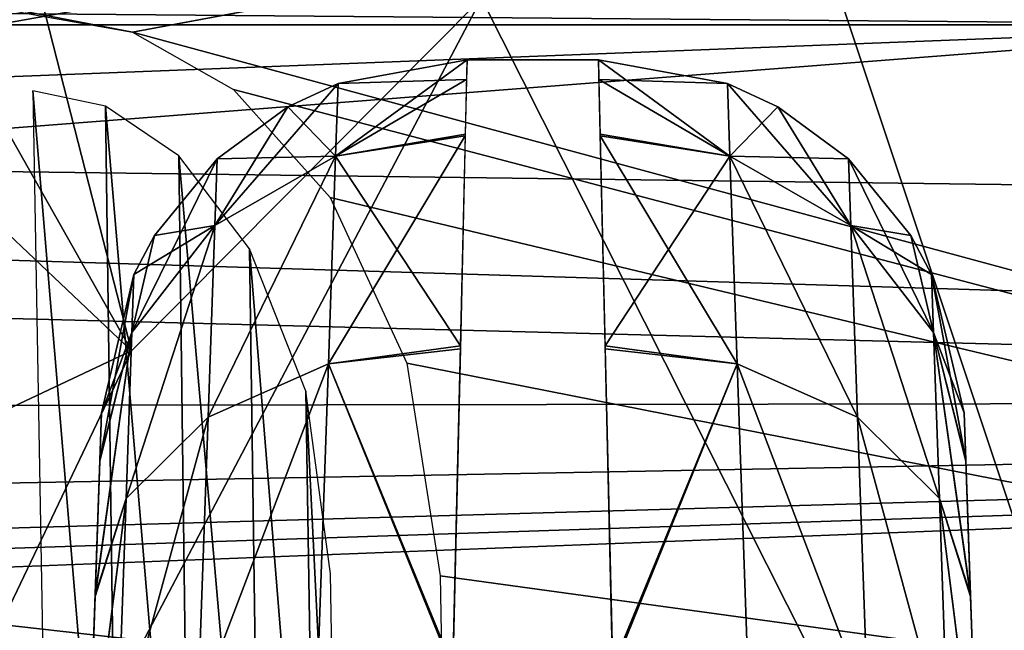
# Model space of a CAD drawing. Header units: millimetres. Extents: x -75 to 75, y -23 to 43.
# Tile 64 of 181: x -20.95 to -18.26, y 3.94 to 5.61. Entities that reach past the tile are written whole.
import ezdxf

# ---------------------------------------------------------------- set-up
doc = ezdxf.new("R2010")
doc.units = ezdxf.units.MM
doc.header["$LTSCALE"] = 101.851852
for name, color, linetype in [('107', 7, 'CONTINUOUS'), ('109', 7, 'CONTINUOUS'), ('114', 7, 'CONTINUOUS'), ('115', 7, 'CONTINUOUS'), ('131', 7, 'CONTINUOUS'), ('132', 7, 'CONTINUOUS'), ('133', 7, 'CONTINUOUS'), ('134', 7, 'CONTINUOUS'), ('165', 7, 'CONTINUOUS'), ('181', 7, 'CONTINUOUS'), ('189', 7, 'CONTINUOUS'), ('202', 7, 'CONTINUOUS'), ('265', 7, 'CONTINUOUS'), ('335', 7, 'CONTINUOUS'), ('377', 7, 'CONTINUOUS'), ('410', 7, 'CONTINUOUS'), ('517', 7, 'CONTINUOUS'), ('518', 7, 'CONTINUOUS'), ('6', 7, 'CONTINUOUS'), ('8', 7, 'CONTINUOUS')]:
    doc.layers.add(name, color=color, linetype=linetype)

msp = doc.modelspace()

# ---------------------------------------------------------------- linework, layer by layer
at = {"layer": '107', "color": 7, "linetype": 'CONTINUOUS'}
for points in [[(-19.7295, 5.5, 82.0106), (-19.3705, 5.5, 82.0106), (-19.7295, 5.5, 79.9894), (-19.7295, 5.5, 82.0106)], [(-19.7295, 5.5, 79.9894), (-19.3705, 5.5, 82.0106), (-19.3705, 5.5, 79.9894), (-19.7295, 5.5, 79.9894)]]:
    msp.add_3dface(points, dxfattribs=at)
at = {"layer": '109', "color": 7, "linetype": 'CONTINUOUS'}
for points in [[(-20.7334, 4.406, 82.7171), (-20.7289, 4.5349, 82.0106), (-20.7899, 2.7895, 83.9944), (-20.7334, 4.406, 82.7171)], [(-20.7289, 4.5349, 82.0106), (-20.7289, 4.5349, 79.9894), (-20.7899, 2.7895, 83.9944), (-20.7289, 4.5349, 82.0106)], [(-20.7289, 4.5349, 79.9894), (-20.7335, 4.4032, 79.2756), (-20.7899, 2.7895, 83.9944), (-20.7289, 4.5349, 79.9894)], [(-20.7463, 4.0371, 83.331), (-20.7334, 4.406, 82.7171), (-20.7899, 2.7895, 83.9944), (-20.7463, 4.0371, 83.331)], [(-20.7335, 4.4032, 79.2756), (-20.7465, 4.0328, 78.6641), (-20.7899, 2.7895, 83.9944), (-20.7335, 4.4032, 79.2756)], [(-20.7659, 3.4756, 83.7756), (-20.7463, 4.0371, 83.331), (-20.7899, 2.7895, 83.9944), (-20.7659, 3.4756, 83.7756)], [(-20.7465, 4.0328, 78.6641), (-20.7661, 3.4709, 78.2219), (-20.7899, 2.7895, 83.9944), (-20.7465, 4.0328, 78.6641)]]:
    msp.add_3dface(points, dxfattribs=at)
at = {"layer": '114', "color": 7, "linetype": 'CONTINUOUS'}
for points in [[(-19.018, 5.4358, 79.9894), (-19.3705, 5.5, 79.9894), (-19.018, 5.4358, 82.0106), (-19.018, 5.4358, 79.9894)], [(-19.3705, 5.5, 79.9894), (-19.3705, 5.5, 82.0106), (-19.018, 5.4358, 82.0106), (-19.3705, 5.5, 79.9894)], [(-18.8806, 5.3718, 82.0106), (-19.018, 5.4358, 79.9894), (-19.018, 5.4358, 82.0106), (-18.8806, 5.3718, 82.0106)], [(-18.8806, 5.3718, 79.9894), (-19.018, 5.4358, 79.9894), (-18.8806, 5.3718, 82.0106), (-18.8806, 5.3718, 79.9894)], [(-18.687, 5.23, 82.0106), (-18.8806, 5.3718, 79.9894), (-18.8806, 5.3718, 82.0106), (-18.687, 5.23, 82.0106)], [(-18.687, 5.23, 79.9894), (-18.8806, 5.3718, 79.9894), (-18.687, 5.23, 82.0106), (-18.687, 5.23, 79.9894)], [(-18.5163, 5.02, 82.0106), (-18.687, 5.23, 79.9894), (-18.687, 5.23, 82.0106), (-18.5163, 5.02, 82.0106)], [(-18.5163, 5.02, 79.9894), (-18.687, 5.23, 79.9894), (-18.5163, 5.02, 82.0106), (-18.5163, 5.02, 79.9894)], [(-18.4598, 4.9133, 82.0106), (-18.5163, 5.02, 79.9894), (-18.5163, 5.02, 82.0106), (-18.4598, 4.9133, 82.0106)], [(-18.4598, 4.9133, 79.9894), (-18.5163, 5.02, 79.9894), (-18.4598, 4.9133, 82.0106), (-18.4598, 4.9133, 79.9894)], [(-18.3711, 4.5349, 82.0106), (-18.4598, 4.9133, 79.9894), (-18.4598, 4.9133, 82.0106), (-18.3711, 4.5349, 82.0106)], [(-18.3711, 4.5349, 79.9894), (-18.4598, 4.9133, 79.9894), (-18.3711, 4.5349, 82.0106), (-18.3711, 4.5349, 79.9894)]]:
    msp.add_3dface(points, dxfattribs=at)
at = {"layer": '115', "color": 7, "linetype": 'CONTINUOUS'}
for points in [[(-19.7295, 5.5, 82.0106), (-19.7295, 5.5, 79.9894), (-20.082, 5.4358, 79.9894), (-19.7295, 5.5, 82.0106)], [(-20.082, 5.4358, 82.0106), (-19.7295, 5.5, 82.0106), (-20.082, 5.4358, 79.9894), (-20.082, 5.4358, 82.0106)], [(-20.2194, 5.3718, 79.9894), (-20.082, 5.4358, 82.0106), (-20.082, 5.4358, 79.9894), (-20.2194, 5.3718, 79.9894)], [(-20.2194, 5.3718, 82.0106), (-20.082, 5.4358, 82.0106), (-20.2194, 5.3718, 79.9894), (-20.2194, 5.3718, 82.0106)], [(-20.413, 5.23, 79.9894), (-20.2194, 5.3718, 82.0106), (-20.2194, 5.3718, 79.9894), (-20.413, 5.23, 79.9894)], [(-20.413, 5.23, 82.0106), (-20.2194, 5.3718, 82.0106), (-20.413, 5.23, 79.9894), (-20.413, 5.23, 82.0106)], [(-20.5837, 5.02, 79.9894), (-20.413, 5.23, 82.0106), (-20.413, 5.23, 79.9894), (-20.5837, 5.02, 79.9894)], [(-20.5837, 5.02, 82.0106), (-20.413, 5.23, 82.0106), (-20.5837, 5.02, 79.9894), (-20.5837, 5.02, 82.0106)], [(-20.6402, 4.9133, 79.9894), (-20.5837, 5.02, 82.0106), (-20.5837, 5.02, 79.9894), (-20.6402, 4.9133, 79.9894)], [(-20.6402, 4.9133, 82.0106), (-20.5837, 5.02, 82.0106), (-20.6402, 4.9133, 79.9894), (-20.6402, 4.9133, 82.0106)], [(-20.7289, 4.5349, 79.9894), (-20.7289, 4.5349, 82.0106), (-20.6402, 4.9133, 82.0106), (-20.7289, 4.5349, 79.9894)], [(-20.7289, 4.5349, 79.9894), (-20.6402, 4.9133, 82.0106), (-20.6402, 4.9133, 79.9894), (-20.7289, 4.5349, 79.9894)]]:
    msp.add_3dface(points, dxfattribs=at)
at = {"layer": '131', "color": 7, "linetype": 'CONTINUOUS'}
for points in [[(-19.3705, 5.5, 79.9894), (-19.018, 5.4358, 79.9894), (-19.0111, 5.2373, 78.9304), (-19.3705, 5.5, 79.9894)], [(-19.3705, 5.5, 79.9894), (-19.0111, 5.2373, 78.9304), (-19.3657, 5.2971, 78.9049), (-19.3705, 5.5, 79.9894)], [(-19.018, 5.4358, 79.9894), (-18.8806, 5.3718, 79.9894), (-18.6806, 5.0471, 79.0114), (-19.018, 5.4358, 79.9894)], [(-19.018, 5.4358, 79.9894), (-18.6806, 5.0471, 79.0114), (-19.0111, 5.2373, 78.9304), (-19.018, 5.4358, 79.9894)], [(-18.8806, 5.3718, 79.9894), (-18.687, 5.23, 79.9894), (-18.6806, 5.0471, 79.0114), (-18.8806, 5.3718, 79.9894)], [(-19.3657, 5.2971, 78.9049), (-19.0111, 5.2373, 78.9304), (-19.3522, 4.7181, 77.9694), (-19.3657, 5.2971, 78.9049)], [(-19.0111, 5.2373, 78.9304), (-18.9912, 4.6689, 78.0155), (-19.3522, 4.7181, 77.9694), (-19.0111, 5.2373, 78.9304)], [(-18.6806, 5.0471, 79.0114), (-18.6623, 4.5233, 78.1658), (-19.0111, 5.2373, 78.9304), (-18.6806, 5.0471, 79.0114)], [(-19.0111, 5.2373, 78.9304), (-18.6623, 4.5233, 78.1658), (-18.9912, 4.6689, 78.0155), (-19.0111, 5.2373, 78.9304)], [(-18.687, 5.23, 79.9894), (-18.5163, 5.02, 79.9894), (-18.4543, 4.7548, 79.1352), (-18.687, 5.23, 79.9894)], [(-18.687, 5.23, 79.9894), (-18.4543, 4.7548, 79.1352), (-18.6806, 5.0471, 79.0114), (-18.687, 5.23, 79.9894)], [(-18.4543, 4.7548, 79.1352), (-18.4384, 4.3006, 78.3948), (-18.6806, 5.0471, 79.0114), (-18.4543, 4.7548, 79.1352)], [(-18.6806, 5.0471, 79.0114), (-18.4384, 4.3006, 78.3948), (-18.6623, 4.5233, 78.1658), (-18.6806, 5.0471, 79.0114)], [(-18.5163, 5.02, 79.9894), (-18.4598, 4.9133, 79.9894), (-18.4543, 4.7548, 79.1352), (-18.5163, 5.02, 79.9894)], [(-18.4598, 4.9133, 79.9894), (-18.3711, 4.5349, 79.9894), (-18.3666, 4.406, 79.2829), (-18.4598, 4.9133, 79.9894)], [(-18.4598, 4.9133, 79.9894), (-18.3666, 4.406, 79.2829), (-18.4543, 4.7548, 79.1352), (-18.4598, 4.9133, 79.9894)], [(-18.3666, 4.406, 79.2829), (-18.3537, 4.0371, 78.669), (-18.4543, 4.7548, 79.1352), (-18.3666, 4.406, 79.2829)], [(-18.4543, 4.7548, 79.1352), (-18.3537, 4.0371, 78.669), (-18.4384, 4.3006, 78.3948), (-18.4543, 4.7548, 79.1352)], [(-19.3522, 4.7181, 77.9694), (-18.9912, 4.6689, 78.0155), (-19.3318, 3.8405, 77.3055), (-19.3522, 4.7181, 77.9694)], [(-18.9912, 4.6689, 78.0155), (-18.9612, 3.808, 77.3688), (-19.3318, 3.8405, 77.3055), (-18.9912, 4.6689, 78.0155)], [(-18.6623, 4.5233, 78.1658), (-18.6346, 3.7295, 77.5668), (-18.9912, 4.6689, 78.0155), (-18.6623, 4.5233, 78.1658)], [(-18.9912, 4.6689, 78.0155), (-18.6346, 3.7295, 77.5668), (-18.9612, 3.808, 77.3688), (-18.9912, 4.6689, 78.0155)], [(-18.4384, 4.3006, 78.3948), (-18.4144, 3.6112, 77.8667), (-18.6623, 4.5233, 78.1658), (-18.4384, 4.3006, 78.3948)], [(-18.6623, 4.5233, 78.1658), (-18.4144, 3.6112, 77.8667), (-18.6346, 3.7295, 77.5668), (-18.6623, 4.5233, 78.1658)], [(-18.3537, 4.0371, 78.669), (-18.3341, 3.4756, 78.2244), (-18.4384, 4.3006, 78.3948), (-18.3537, 4.0371, 78.669)], [(-18.4384, 4.3006, 78.3948), (-18.3341, 3.4756, 78.2244), (-18.4144, 3.6112, 77.8667), (-18.4384, 4.3006, 78.3948)]]:
    msp.add_3dface(points, dxfattribs=at)
at = {"layer": '132', "color": 7, "linetype": 'CONTINUOUS'}
for points in [[(-19.018, 5.4358, 82.0106), (-19.3705, 5.5, 82.0106), (-19.3692, 5.4461, 82.5768), (-19.018, 5.4358, 82.0106)], [(-19.018, 5.4358, 82.0106), (-19.3692, 5.4461, 82.5768), (-19.0111, 5.2373, 83.0696), (-19.018, 5.4358, 82.0106)], [(-19.3692, 5.4461, 82.5768), (-19.3656, 5.2925, 83.1068), (-19.0111, 5.2373, 83.0696), (-19.3692, 5.4461, 82.5768)], [(-18.8806, 5.3718, 82.0106), (-19.018, 5.4358, 82.0106), (-19.0111, 5.2373, 83.0696), (-18.8806, 5.3718, 82.0106)], [(-18.687, 5.23, 82.0106), (-18.8806, 5.3718, 82.0106), (-19.0111, 5.2373, 83.0696), (-18.687, 5.23, 82.0106)], [(-19.0111, 5.2373, 83.0696), (-19.3656, 5.2925, 83.1068), (-18.9912, 4.6689, 83.9845), (-19.0111, 5.2373, 83.0696)], [(-19.3656, 5.2925, 83.1068), (-19.3521, 4.7102, 84.0392), (-18.9912, 4.6689, 83.9845), (-19.3656, 5.2925, 83.1068)], [(-18.687, 5.23, 82.0106), (-19.0111, 5.2373, 83.0696), (-18.6806, 5.0471, 82.9886), (-18.687, 5.23, 82.0106)], [(-18.6806, 5.0471, 82.9886), (-19.0111, 5.2373, 83.0696), (-18.6623, 4.5233, 83.8342), (-18.6806, 5.0471, 82.9886)], [(-19.0111, 5.2373, 83.0696), (-18.9912, 4.6689, 83.9845), (-18.6623, 4.5233, 83.8342), (-19.0111, 5.2373, 83.0696)], [(-18.5163, 5.02, 82.0106), (-18.687, 5.23, 82.0106), (-18.6806, 5.0471, 82.9886), (-18.5163, 5.02, 82.0106)], [(-18.4598, 4.9133, 82.0106), (-18.5163, 5.02, 82.0106), (-18.6806, 5.0471, 82.9886), (-18.4598, 4.9133, 82.0106)], [(-18.4598, 4.9133, 82.0106), (-18.6806, 5.0471, 82.9886), (-18.4543, 4.7548, 82.8648), (-18.4598, 4.9133, 82.0106)], [(-18.6806, 5.0471, 82.9886), (-18.6623, 4.5233, 83.8342), (-18.4384, 4.3007, 83.6051), (-18.6806, 5.0471, 82.9886)], [(-18.4543, 4.7548, 82.8648), (-18.6806, 5.0471, 82.9886), (-18.4384, 4.3007, 83.6051), (-18.4543, 4.7548, 82.8648)], [(-18.3711, 4.5349, 82.0106), (-18.4598, 4.9133, 82.0106), (-18.4543, 4.7548, 82.8648), (-18.3711, 4.5349, 82.0106)], [(-18.4543, 4.7548, 82.8648), (-18.4384, 4.3007, 83.6051), (-18.3535, 4.0328, 83.3359), (-18.4543, 4.7548, 82.8648)], [(-18.3665, 4.4032, 82.7244), (-18.4543, 4.7548, 82.8648), (-18.3535, 4.0328, 83.3359), (-18.3665, 4.4032, 82.7244)], [(-18.3711, 4.5349, 82.0106), (-18.4543, 4.7548, 82.8648), (-18.3665, 4.4032, 82.7244), (-18.3711, 4.5349, 82.0106)], [(-19.3521, 4.7102, 84.0392), (-19.3316, 3.8309, 84.6992), (-18.9912, 4.6689, 83.9845), (-19.3521, 4.7102, 84.0392)], [(-18.9912, 4.6689, 83.9845), (-19.3316, 3.8309, 84.6992), (-18.9612, 3.8079, 84.6312), (-18.9912, 4.6689, 83.9845)], [(-18.9912, 4.6689, 83.9845), (-18.9612, 3.8079, 84.6312), (-18.6346, 3.7296, 84.4332), (-18.9912, 4.6689, 83.9845)], [(-18.6623, 4.5233, 83.8342), (-18.9912, 4.6689, 83.9845), (-18.6346, 3.7296, 84.4332), (-18.6623, 4.5233, 83.8342)], [(-18.4384, 4.3007, 83.6051), (-18.6623, 4.5233, 83.8342), (-18.4144, 3.6114, 84.1333), (-18.4384, 4.3007, 83.6051)], [(-18.6623, 4.5233, 83.8342), (-18.6346, 3.7296, 84.4332), (-18.4144, 3.6114, 84.1333), (-18.6623, 4.5233, 83.8342)], [(-18.4384, 4.3007, 83.6051), (-18.4144, 3.6114, 84.1333), (-18.3339, 3.4709, 83.7781), (-18.4384, 4.3007, 83.6051)], [(-18.3535, 4.0328, 83.3359), (-18.4384, 4.3007, 83.6051), (-18.3339, 3.4709, 83.7781), (-18.3535, 4.0328, 83.3359)]]:
    msp.add_3dface(points, dxfattribs=at)
at = {"layer": '133', "color": 7, "linetype": 'CONTINUOUS'}
for points in [[(-19.7295, 5.5, 82.0106), (-20.0889, 5.2373, 83.0696), (-19.7343, 5.2971, 83.0951), (-19.7295, 5.5, 82.0106)], [(-19.7295, 5.5, 82.0106), (-20.082, 5.4358, 82.0106), (-20.0889, 5.2373, 83.0696), (-19.7295, 5.5, 82.0106)], [(-20.082, 5.4358, 82.0106), (-20.4194, 5.0471, 82.9886), (-20.0889, 5.2373, 83.0696), (-20.082, 5.4358, 82.0106)], [(-20.082, 5.4358, 82.0106), (-20.2194, 5.3718, 82.0106), (-20.4194, 5.0471, 82.9886), (-20.082, 5.4358, 82.0106)], [(-20.2194, 5.3718, 82.0106), (-20.413, 5.23, 82.0106), (-20.4194, 5.0471, 82.9886), (-20.2194, 5.3718, 82.0106)], [(-19.7343, 5.2971, 83.0951), (-20.0889, 5.2373, 83.0696), (-19.7478, 4.7181, 84.0306), (-19.7343, 5.2971, 83.0951)], [(-20.413, 5.23, 82.0106), (-20.6457, 4.7548, 82.8648), (-20.4194, 5.0471, 82.9886), (-20.413, 5.23, 82.0106)], [(-20.413, 5.23, 82.0106), (-20.5837, 5.02, 82.0106), (-20.6457, 4.7548, 82.8648), (-20.413, 5.23, 82.0106)], [(-20.0889, 5.2373, 83.0696), (-20.4377, 4.5233, 83.8342), (-20.1088, 4.6689, 83.9845), (-20.0889, 5.2373, 83.0696)], [(-20.4194, 5.0471, 82.9886), (-20.4377, 4.5233, 83.8342), (-20.0889, 5.2373, 83.0696), (-20.4194, 5.0471, 82.9886)], [(-20.0889, 5.2373, 83.0696), (-20.1088, 4.6689, 83.9845), (-19.7478, 4.7181, 84.0306), (-20.0889, 5.2373, 83.0696)], [(-20.4194, 5.0471, 82.9886), (-20.6616, 4.3006, 83.6052), (-20.4377, 4.5233, 83.8342), (-20.4194, 5.0471, 82.9886)], [(-20.6457, 4.7548, 82.8648), (-20.6616, 4.3006, 83.6052), (-20.4194, 5.0471, 82.9886), (-20.6457, 4.7548, 82.8648)], [(-20.5837, 5.02, 82.0106), (-20.6402, 4.9133, 82.0106), (-20.6457, 4.7548, 82.8648), (-20.5837, 5.02, 82.0106)], [(-20.7289, 4.5349, 82.0106), (-20.7334, 4.406, 82.7171), (-20.6402, 4.9133, 82.0106), (-20.7289, 4.5349, 82.0106)], [(-20.6402, 4.9133, 82.0106), (-20.7334, 4.406, 82.7171), (-20.6457, 4.7548, 82.8648), (-20.6402, 4.9133, 82.0106)], [(-20.7334, 4.406, 82.7171), (-20.7463, 4.0371, 83.331), (-20.6457, 4.7548, 82.8648), (-20.7334, 4.406, 82.7171)], [(-20.6457, 4.7548, 82.8648), (-20.7463, 4.0371, 83.331), (-20.6616, 4.3006, 83.6052), (-20.6457, 4.7548, 82.8648)], [(-19.7478, 4.7181, 84.0306), (-20.1088, 4.6689, 83.9845), (-19.7682, 3.8405, 84.6945), (-19.7478, 4.7181, 84.0306)], [(-20.1088, 4.6689, 83.9845), (-20.4654, 3.7295, 84.4332), (-20.1388, 3.808, 84.6312), (-20.1088, 4.6689, 83.9845)], [(-20.4377, 4.5233, 83.8342), (-20.4654, 3.7295, 84.4332), (-20.1088, 4.6689, 83.9845), (-20.4377, 4.5233, 83.8342)], [(-20.1088, 4.6689, 83.9845), (-20.1388, 3.808, 84.6312), (-19.7682, 3.8405, 84.6945), (-20.1088, 4.6689, 83.9845)], [(-20.6616, 4.3006, 83.6052), (-20.6856, 3.6112, 84.1333), (-20.4377, 4.5233, 83.8342), (-20.6616, 4.3006, 83.6052)], [(-20.4377, 4.5233, 83.8342), (-20.6856, 3.6112, 84.1333), (-20.4654, 3.7295, 84.4332), (-20.4377, 4.5233, 83.8342)], [(-20.6616, 4.3006, 83.6052), (-20.7659, 3.4756, 83.7756), (-20.6856, 3.6112, 84.1333), (-20.6616, 4.3006, 83.6052)], [(-20.7463, 4.0371, 83.331), (-20.7659, 3.4756, 83.7756), (-20.6616, 4.3006, 83.6052), (-20.7463, 4.0371, 83.331)]]:
    msp.add_3dface(points, dxfattribs=at)
at = {"layer": '134', "color": 7, "linetype": 'CONTINUOUS'}
for points in [[(-20.082, 5.4358, 79.9894), (-19.7295, 5.5, 79.9894), (-19.7308, 5.4461, 79.4232), (-20.082, 5.4358, 79.9894)], [(-20.082, 5.4358, 79.9894), (-19.7308, 5.4461, 79.4232), (-20.0889, 5.2373, 78.9304), (-20.082, 5.4358, 79.9894)], [(-19.7308, 5.4461, 79.4232), (-19.7344, 5.2925, 78.8932), (-20.0889, 5.2373, 78.9304), (-19.7308, 5.4461, 79.4232)], [(-20.2194, 5.3718, 79.9894), (-20.082, 5.4358, 79.9894), (-20.0889, 5.2373, 78.9304), (-20.2194, 5.3718, 79.9894)], [(-20.413, 5.23, 79.9894), (-20.2194, 5.3718, 79.9894), (-20.0889, 5.2373, 78.9304), (-20.413, 5.23, 79.9894)], [(-19.7344, 5.2925, 78.8932), (-19.7479, 4.7102, 77.9608), (-20.1088, 4.6689, 78.0155), (-19.7344, 5.2925, 78.8932)], [(-20.0889, 5.2373, 78.9304), (-19.7344, 5.2925, 78.8932), (-20.1088, 4.6689, 78.0155), (-20.0889, 5.2373, 78.9304)], [(-20.5837, 5.02, 79.9894), (-20.413, 5.23, 79.9894), (-20.4194, 5.0471, 79.0114), (-20.5837, 5.02, 79.9894)], [(-20.0889, 5.2373, 78.9304), (-20.1088, 4.6689, 78.0155), (-20.4377, 4.5233, 78.1658), (-20.0889, 5.2373, 78.9304)], [(-20.4194, 5.0471, 79.0114), (-20.0889, 5.2373, 78.9304), (-20.4377, 4.5233, 78.1658), (-20.4194, 5.0471, 79.0114)], [(-20.413, 5.23, 79.9894), (-20.0889, 5.2373, 78.9304), (-20.4194, 5.0471, 79.0114), (-20.413, 5.23, 79.9894)], [(-20.4194, 5.0471, 79.0114), (-20.4377, 4.5233, 78.1658), (-20.6616, 4.3007, 78.3949), (-20.4194, 5.0471, 79.0114)], [(-20.6457, 4.7548, 79.1352), (-20.4194, 5.0471, 79.0114), (-20.6616, 4.3007, 78.3949), (-20.6457, 4.7548, 79.1352)], [(-20.6402, 4.9133, 79.9894), (-20.4194, 5.0471, 79.0114), (-20.6457, 4.7548, 79.1352), (-20.6402, 4.9133, 79.9894)], [(-20.6402, 4.9133, 79.9894), (-20.5837, 5.02, 79.9894), (-20.4194, 5.0471, 79.0114), (-20.6402, 4.9133, 79.9894)], [(-20.7289, 4.5349, 79.9894), (-20.6402, 4.9133, 79.9894), (-20.6457, 4.7548, 79.1352), (-20.7289, 4.5349, 79.9894)], [(-20.7465, 4.0328, 78.6641), (-20.7335, 4.4032, 79.2756), (-20.6457, 4.7548, 79.1352), (-20.7465, 4.0328, 78.6641)], [(-20.7465, 4.0328, 78.6641), (-20.6457, 4.7548, 79.1352), (-20.6616, 4.3007, 78.3949), (-20.7465, 4.0328, 78.6641)], [(-20.7335, 4.4032, 79.2756), (-20.7289, 4.5349, 79.9894), (-20.6457, 4.7548, 79.1352), (-20.7335, 4.4032, 79.2756)], [(-19.7479, 4.7102, 77.9608), (-19.7684, 3.8309, 77.3008), (-20.1088, 4.6689, 78.0155), (-19.7479, 4.7102, 77.9608)], [(-20.4377, 4.5233, 78.1658), (-20.1088, 4.6689, 78.0155), (-20.4654, 3.7296, 77.5668), (-20.4377, 4.5233, 78.1658)], [(-20.1088, 4.6689, 78.0155), (-20.1388, 3.8079, 77.3688), (-20.4654, 3.7296, 77.5668), (-20.1088, 4.6689, 78.0155)], [(-20.1088, 4.6689, 78.0155), (-19.7684, 3.8309, 77.3008), (-20.1388, 3.8079, 77.3688), (-20.1088, 4.6689, 78.0155)], [(-20.4377, 4.5233, 78.1658), (-20.4654, 3.7296, 77.5668), (-20.6856, 3.6114, 77.8667), (-20.4377, 4.5233, 78.1658)], [(-20.6616, 4.3007, 78.3949), (-20.4377, 4.5233, 78.1658), (-20.6856, 3.6114, 77.8667), (-20.6616, 4.3007, 78.3949)], [(-20.7661, 3.4709, 78.2219), (-20.6616, 4.3007, 78.3949), (-20.6856, 3.6114, 77.8667), (-20.7661, 3.4709, 78.2219)], [(-20.7661, 3.4709, 78.2219), (-20.7465, 4.0328, 78.6641), (-20.6616, 4.3007, 78.3949), (-20.7661, 3.4709, 78.2219)]]:
    msp.add_3dface(points, dxfattribs=at)
at = {"layer": '165', "color": 7, "linetype": 'CONTINUOUS'}
for points in [[(-20.9162, 5.6242, -93.5091), (-20.6443, 5.5761, -93.5074), (-55.2537, 12.2105, -93.7391), (-20.9162, 5.6242, -93.5091)], [(-55.2537, 12.2105, -93.7391), (-20.6443, 5.5761, -93.5074), (-10.3562, 7.4922, -93.5743), (-55.2537, 12.2105, -93.7391)], [(-10.3562, 7.4922, -93.5743), (-20.6443, 5.5761, -93.5074), (-10.3562, 2.7895, -93.4101), (-10.3562, 7.4922, -93.5743)], [(-20.6443, 5.5761, -93.5074), (-20.3681, 5.4188, -93.5019), (-10.3562, 2.7895, -93.4101), (-20.6443, 5.5761, -93.5074)], [(-20.3681, 5.4188, -93.5019), (-20.1037, 5.1241, -93.4916), (-10.3562, 2.7895, -93.4101), (-20.3681, 5.4188, -93.5019)], [(-20.1037, 5.1241, -93.4916), (-19.8939, 4.6713, -93.4758), (-10.3562, 2.7895, -93.4101), (-20.1037, 5.1241, -93.4916)], [(-19.8939, 4.6713, -93.4758), (-19.8033, 4.0893, -93.4555), (-10.3562, 2.7895, -93.4101), (-19.8939, 4.6713, -93.4758)], [(-19.8033, 4.0893, -93.4555), (-19.7806, 2.7895, -93.4101), (-10.3562, 2.7895, -93.4101), (-19.8033, 4.0893, -93.4555)]]:
    msp.add_3dface(points, dxfattribs=at)
at = {"layer": '181', "color": 7, "linetype": 'CONTINUOUS'}
for points in [[(52, 5.5958, 17.0564), (-52, 5.5958, 17.0564), (52, 4.2501, 17.6839), (52, 5.5958, 17.0564)], [(52, 4.2501, 17.6839), (-52, 5.5958, 17.0564), (52, 2.9042, 18.3115), (52, 4.2501, 17.6839)], [(-52, 5.5958, 17.0564), (-52, 4.2501, 17.6839), (52, 2.9042, 18.3115), (-52, 5.5958, 17.0564)], [(-52, 4.2501, 17.6839), (-52, 2.9042, 18.3115), (52, 2.9042, 18.3115), (-52, 4.2501, 17.6839)]]:
    msp.add_3dface(points, dxfattribs=at)
at = {"layer": '189', "color": 7, "linetype": 'CONTINUOUS'}
for points in [[(-52, 4.2501, -43.6839), (-52, 5.5958, -43.0564), (-17.3407, 5.5958, -43.0564), (-52, 4.2501, -43.6839)], [(-17.3972, 4.2532, -43.6825), (-52, 2.9042, -44.3115), (-17.3407, 5.5958, -43.0564), (-17.3972, 4.2532, -43.6825)], [(-52, 2.9042, -44.3115), (-52, 4.2501, -43.6839), (-17.3407, 5.5958, -43.0564), (-52, 2.9042, -44.3115)], [(-17.445, 2.9042, -44.3115), (-52, 2.9042, -44.3115), (-17.3972, 4.2532, -43.6825), (-17.445, 2.9042, -44.3115)]]:
    msp.add_3dface(points, dxfattribs=at)
at = {"layer": '202', "color": 7, "linetype": 'CONTINUOUS'}
for points in [[(-54.9162, 5.6242, 93.5091), (-10.3562, 12.2105, 93.7391), (-54.6527, 5.5791, 93.5075), (-54.9162, 5.6242, 93.5091)], [(-54.6527, 5.5791, 93.5075), (-10.3562, 12.2105, 93.7391), (-54.3735, 5.4232, 93.5021), (-54.6527, 5.5791, 93.5075)], [(-54.3735, 5.4232, 93.5021), (-10.3562, 12.2105, 93.7391), (-54.104, 5.1245, 93.4916), (-54.3735, 5.4232, 93.5021)], [(-54.104, 5.1245, 93.4916), (-10.3562, 12.2105, 93.7391), (-53.8924, 4.6662, 93.4756), (-54.104, 5.1245, 93.4916)], [(-53.8924, 4.6662, 93.4756), (-10.3562, 12.2105, 93.7391), (-53.8033, 4.0893, 93.4555), (-53.8924, 4.6662, 93.4756)], [(-53.8033, 4.0893, 93.4555), (-10.3562, 12.2105, 93.7391), (-53.7806, 2.7895, 93.4101), (-53.8033, 4.0893, 93.4555)], [(-10.3562, 12.2105, 93.7391), (-38.3557, 5.5761, 93.5074), (-53.7806, 2.7895, 93.4101), (-10.3562, 12.2105, 93.7391)], [(-38.0838, 5.6242, 93.5091), (-38.3557, 5.5761, 93.5074), (-10.3562, 12.2105, 93.7391), (-38.0838, 5.6242, 93.5091)], [(-37.6527, 5.5791, 93.5075), (-37.9162, 5.6242, 93.5091), (-10.3562, 12.2105, 93.7391), (-37.6527, 5.5791, 93.5075)], [(-37.3735, 5.4232, 93.5021), (-37.6527, 5.5791, 93.5075), (-10.3562, 12.2105, 93.7391), (-37.3735, 5.4232, 93.5021)], [(-37.104, 5.1245, 93.4916), (-37.3735, 5.4232, 93.5021), (-10.3562, 12.2105, 93.7391), (-37.104, 5.1245, 93.4916)], [(-36.8924, 4.6662, 93.4756), (-37.104, 5.1245, 93.4916), (-10.3562, 12.2105, 93.7391), (-36.8924, 4.6662, 93.4756)], [(-36.8033, 4.0893, 93.4555), (-36.8924, 4.6662, 93.4756), (-10.3562, 12.2105, 93.7391), (-36.8033, 4.0893, 93.4555)], [(-36.7806, 2.7895, 93.4101), (-36.8033, 4.0893, 93.4555), (-10.3562, 12.2105, 93.7391), (-36.7806, 2.7895, 93.4101)], [(-10.3562, 7.4948, 93.5744), (-36.7806, 2.7895, 93.4101), (-10.3562, 12.2105, 93.7391), (-10.3562, 7.4948, 93.5744)], [(-10.3562, 2.7895, 93.4101), (-36.7806, 2.7895, 93.4101), (-10.3562, 7.4948, 93.5744), (-10.3562, 2.7895, 93.4101)]]:
    msp.add_3dface(points, dxfattribs=at)
at = {"layer": '265', "color": 7, "linetype": 'CONTINUOUS'}
for points in [[(-20.9162, 5.4153, -93.4139), (-20.6805, 2.5861, -90.4123), (-20.7183, 5.3733, -93.4052), (-20.9162, 5.4153, -93.4139)], [(-20.8668, 2.5806, -90.3741), (-20.6805, 2.5861, -90.4123), (-20.9162, 5.4153, -93.4139), (-20.8668, 2.5806, -90.3741)], [(-20.7183, 5.3733, -93.4052), (-20.4833, 2.6065, -90.5468), (-20.5171, 5.2377, -93.3784), (-20.7183, 5.3733, -93.4052)], [(-20.6805, 2.5861, -90.4123), (-20.4833, 2.6065, -90.5468), (-20.7183, 5.3733, -93.4052), (-20.6805, 2.5861, -90.4123)], [(-20.5171, 5.2377, -93.3784), (-20.2916, 2.647, -90.8096), (-20.3241, 4.9839, -93.3287), (-20.5171, 5.2377, -93.3784)], [(-20.4833, 2.6065, -90.5468), (-20.2916, 2.647, -90.8096), (-20.5171, 5.2377, -93.3784), (-20.4833, 2.6065, -90.5468)], [(-20.2916, 2.647, -90.8096), (-20.1399, 2.7113, -91.225), (-20.3241, 4.9839, -93.3287), (-20.2916, 2.647, -90.8096)], [(-20.3241, 4.9839, -93.3287), (-20.1399, 2.7113, -91.225), (-20.1705, 4.5946, -93.2528), (-20.3241, 4.9839, -93.3287)], [(-20.0806, 2.7948, -91.7618), (-20.1033, 4.0946, -93.1557), (-20.1705, 4.5946, -93.2528), (-20.0806, 2.7948, -91.7618)], [(-20.1399, 2.7113, -91.225), (-20.0806, 2.7948, -91.7618), (-20.1705, 4.5946, -93.2528), (-20.1399, 2.7113, -91.225)]]:
    msp.add_3dface(points, dxfattribs=at)
at = {"layer": '335', "color": 7, "linetype": 'CONTINUOUS'}
for points in [[(-17.3407, 5.5958, -43.0564), (-52, 5.5958, -43.0564), (-52, 5.8904, -42.7981), (-17.3407, 5.5958, -43.0564)], [(-17.3407, 5.5958, -43.0564), (-52, 5.8904, -42.7981), (-17.3407, 5.8227, -42.8875), (-17.3407, 5.5958, -43.0564)]]:
    msp.add_3dface(points, dxfattribs=at)
at = {"layer": '377', "color": 7, "linetype": 'CONTINUOUS'}
for points in [[(-16.793, -0.0814, 160.5), (-19.1206, 6.9031, 160.5), (-16.793, 20.0814, 160.5), (-16.793, -0.0814, 160.5)], [(-19.6897, 5.6693, 160.5), (-19.1206, 6.9031, 160.5), (-16.793, -0.0814, 160.5), (-19.6897, 5.6693, 160.5)], [(-25, -4.4214, 160.5), (-19.6897, 5.6693, 160.5), (-16.793, -0.0814, 160.5), (-25, -4.4214, 160.5)], [(-20.6465, 4.7045, 160.5), (-19.6897, 5.6693, 160.5), (-25, -4.4214, 160.5), (-20.6465, 4.7045, 160.5)], [(-21.8755, 4.1251, 160.5), (-20.6465, 4.7045, 160.5), (-25, -4.4214, 160.5), (-21.8755, 4.1251, 160.5)]]:
    msp.add_3dface(points, dxfattribs=at)
at = {"layer": '410', "color": 7, "linetype": 'CONTINUOUS'}
for points in [[(-21.0757, 6.3789, 162.3284), (-20.6465, 4.7045, 160.5), (-21.4076, 6.0515, 162.3284), (-21.0757, 6.3789, 162.3284)], [(-19.6897, 5.6693, 160.5), (-20.6465, 4.7045, 160.5), (-21.0757, 6.3789, 162.3284), (-19.6897, 5.6693, 160.5)], [(-21.4076, 6.0515, 162.3284), (-20.6465, 4.7045, 160.5), (-21.797, 5.7951, 162.3284), (-21.4076, 6.0515, 162.3284)], [(-20.6465, 4.7045, 160.5), (-21.8755, 4.1251, 160.5), (-21.797, 5.7951, 162.3284), (-20.6465, 4.7045, 160.5)]]:
    msp.add_3dface(points, dxfattribs=at)
at = {"layer": '517', "color": 2, "linetype": 'CONTINUOUS'}
for points in [[(-10.2455, 9.9571, 165.8065), (-28.9954, -4.4669, 165.9213), (-21.164, 9.6425, 165.6616), (-10.2455, 9.9571, 165.8065)], [(-10.2455, 9.9571, 165.8065), (-9.9445, 7.042, 165.8871), (-28.9954, -4.4669, 165.9213), (-10.2455, 9.9571, 165.8065)], [(-9.9445, 7.042, 165.8871), (-8.8341, 4.3301, 165.9737), (-28.9954, -4.4669, 165.9213), (-9.9445, 7.042, 165.8871)], [(-8.8341, 4.3301, 165.9737), (-7.0044, 2.0411, 166.0592), (-28.9954, -4.4669, 165.9213), (-8.8341, 4.3301, 165.9737)]]:
    msp.add_3dface(points, dxfattribs=at)
at = {"layer": '518', "color": 2, "linetype": 'CONTINUOUS'}
for points in [[(-21.8502, 4.9791, 168.7755), (-8.595, 4.574, 168.9719), (-21.7566, 7.3207, 168.7155), (-21.8502, 4.9791, 168.7755)], [(-8.595, 4.574, 168.9719), (-9.6702, 7.1999, 168.8881), (-21.7566, 7.3207, 168.7155), (-8.595, 4.574, 168.9719)], [(-21.9401, 4.5542, 168.7853), (-8.595, 4.574, 168.9719), (-21.8502, 4.9791, 168.7755), (-21.9401, 4.5542, 168.7853)], [(-6.8233, 2.3574, 169.0548), (-8.595, 4.574, 168.9719), (-22.4272, 4.1165, 168.79), (-6.8233, 2.3574, 169.0548)], [(-22.4272, 4.1165, 168.79), (-8.595, 4.574, 168.9719), (-22.2302, 4.184, 168.791), (-22.4272, 4.1165, 168.79)], [(-22.2302, 4.184, 168.791), (-8.595, 4.574, 168.9719), (-22.0755, 4.3224, 168.7895), (-22.2302, 4.184, 168.791)], [(-22.0755, 4.3224, 168.7895), (-8.595, 4.574, 168.9719), (-21.9401, 4.5542, 168.7853), (-22.0755, 4.3224, 168.7895)], [(-6.8233, 2.3574, 169.0548), (-23.2335, 4.0979, 168.7791), (-29.6015, 2.9407, 168.7202), (-6.8233, 2.3574, 169.0548)], [(-23.2335, 4.0979, 168.7791), (-6.8233, 2.3574, 169.0548), (-22.4272, 4.1165, 168.79), (-23.2335, 4.0979, 168.7791)]]:
    msp.add_3dface(points, dxfattribs=at)
at = {"layer": '6', "color": 7, "linetype": 'CONTINUOUS'}
for points in [[(-59.0014, 37, 105), (-58.517, 0, 104.5156), (-16.1484, 37, 105), (-59.0014, 37, 105)], [(-58.517, 0, 104.5156), (-15.8255, 0, 104.5156), (-16.1484, 37, 105), (-58.517, 0, 104.5156)]]:
    msp.add_3dface(points, dxfattribs=at)
at = {"layer": '8', "color": 7, "linetype": 'CONTINUOUS'}
for points in [[(-58.517, 0, -104.5156), (-59.0014, 37, -105), (59.0014, 37, -105), (-58.517, 0, -104.5156)], [(58.517, 0, -104.5156), (-58.517, 0, -104.5156), (59.0014, 37, -105), (58.517, 0, -104.5156)]]:
    msp.add_3dface(points, dxfattribs=at)

doc.saveas('drawing.dxf')
